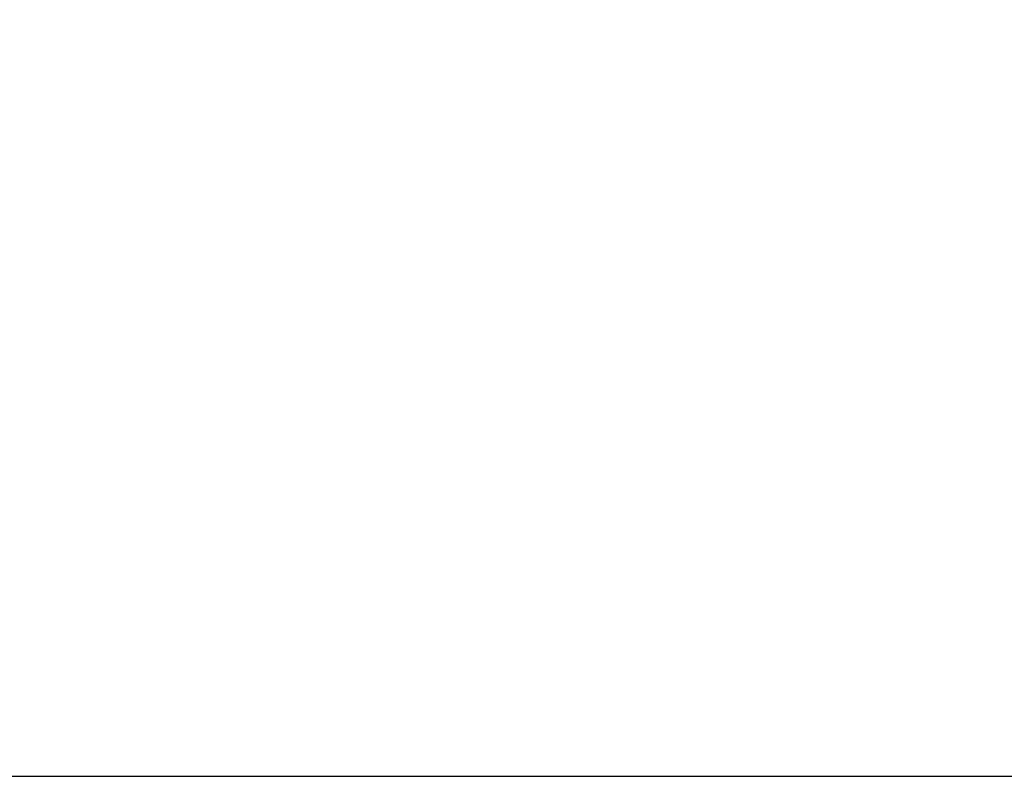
# Model space of a CAD drawing. Extents: x -5.4 to 11, y -5.7 to 4.3.
# Tile 53 of 70: x 3.958 to 4.43, y 1.927 to 2.29. Entities that reach past the tile are written whole.
import ezdxf

# ---------------------------------------------------------------- set-up
doc = ezdxf.new("R2010")
doc.units = 0
doc.header["$MEASUREMENT"] = 0
doc.layers.get('Defpoints').update_dxf_attribs({"linetype": 'CONTINUOUS'})
doc.layers.add('dimension', color=6, linetype='CONTINUOUS', lineweight=15)
doc.layers.add('object', color=2, linetype='CONTINUOUS', lineweight=30)
doc.dimstyles.get("Standard").update_dxf_attribs({"dimtxt": 0.12, "dimasz": 0.18, "dimexe": 0.12, "dimexo": 0.1, "dimgap": 0.09, "dimtad": 0, "dimtih": 1, "dimtoh": 1, "dimdec": 4, "dimzin": 0, "dimdsep": 46, "dimtxsty": 'Standard', "dimcen": 0.09, "dimadec": 0, "dimazin": 0, "dimtfac": 1, "dimtdec": 4, "dimtofl": 0, "dimtmove": 0, "dimatfit": 3, "dimfxl": 1, "dimtolj": 1, "dimtzin": 0, "dimarcsym": 0})

# ---------------------------------------------------------------- blocks, each defined once
blk = doc.blocks.new('*D26')
at = {"layer": 'Defpoints', "color": 0, "linetype": 'Continuous', "transparency": 16777216}
for p in [(5.24324, 3.14888), (-0.75676, 1.92695), (5.24324, 1.92695)]:
    blk.add_point(p, dxfattribs=at)
at = {"layer": 'dimension', "color": 0, "linetype": 'Continuous', "lineweight": -2, "transparency": 16777216}
for p, q in [((-0.75676, 2.02695), (-0.75676, 3.26888)), ((5.24324, 2.02695), (5.24324, 3.26888)), ((-0.57676, 3.14888), (1.89324, 3.14888)), ((5.06324, 3.14888), (2.59324, 3.14888))]:
    blk.add_line(p, q, dxfattribs=at)
at = {"layer": 'dimension', "color": 0, "linetype": 'Continuous', "transparency": 16777216}
for points in [[(-0.57676, 3.17888), (-0.57676, 3.11888), (-0.75676, 3.14888)], [(5.06324, 3.17888), (5.06324, 3.11888), (5.24324, 3.14888)]]:
    blk.add_solid(points, dxfattribs=at)
at = {"layer": 'dimension', "color": 0, "linetype": 'Continuous', "transparency": 16777216, "insert": (2.24324, 3.14888), "char_height": 0.12, "attachment_point": 5}
blk.add_mtext('\\A1;6.0000', dxfattribs=at)

msp = doc.modelspace()

# ---------------------------------------------------------------- linework, layer by layer
at = {"layer": 'object'}
msp.add_lwpolyline([(3.35324, 1.92695), (5.24324, 1.92695)], dxfattribs=at)

# ---------------------------------------------------------------- dimensions: what is measured, and where the dimension line sits
at = {"layer": 'dimension', "linetype": 'Continuous'}
dim = msp.add_linear_dim(base=(5.24324, 3.14888), p1=(-0.75676, 1.92695), p2=(5.24324, 1.92695), dimstyle='Standard', dxfattribs=at)
dim.commit()
dim.dimension.update_dxf_attribs({"geometry": '*D26', "text_midpoint": (2.24324, 3.14888)})

doc.saveas('drawing.dxf')
